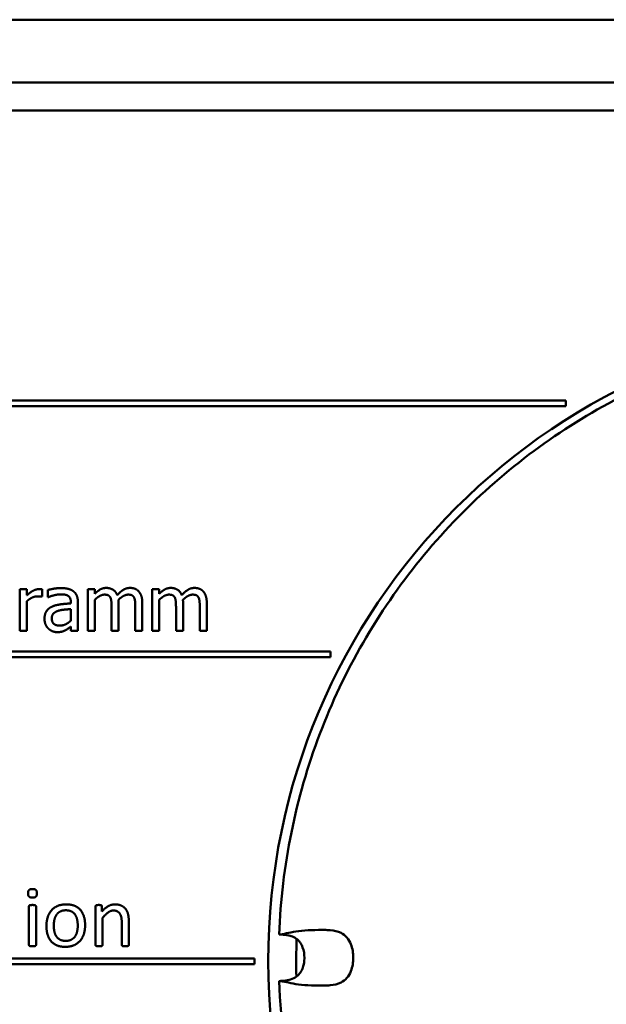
# Model space of a CAD drawing. Extents: x -118729 to -53705, y 33529 to 45095.
# Tile 40 of 83: x -62527 to -62510, y 35908 to 35936. Entities that reach past the tile are written whole.
import ezdxf

# ---------------------------------------------------------------- set-up
doc = ezdxf.new("R2010")
doc.units = 0
doc.header["$LTSCALE"] = 10
doc.header["$MEASUREMENT"] = 0
doc.layers.add('Sichtbare Kanten(DIN)', color=7, linetype='CONTINUOUS', lineweight=50)

msp = doc.modelspace()

# ---------------------------------------------------------------- linework, layer by layer
at = {"layer": 'Sichtbare Kanten(DIN)'}
for p, q in [((-62542.658, 35936.253), (-62323.458, 35936.253)), ((-62462.158, 35934.453), (-62540.278, 35934.453)), ((-62540.278, 35933.653), (-62462.158, 35933.653)), ((-62511.09, 35925.333), (-62541.478, 35925.333)), ((-62511.09, 35925.173), (-62511.09, 35925.333)), ((-62541.478, 35925.173), (-62511.09, 35925.173)), ((-62526.74, 35919.924), (-62526.74, 35918.724)), ((-62526.538, 35919.924), (-62526.74, 35919.924)), ((-62526.538, 35919.746), (-62526.538, 35919.924)), ((-62526.103, 35919.708), (-62526.103, 35919.918)), ((-62524.791, 35919.924), (-62524.791, 35918.724)), ((-62524.589, 35919.924), (-62524.791, 35919.924)), ((-62524.589, 35919.792), (-62524.589, 35919.924)), ((-62522.944, 35919.924), (-62522.944, 35918.724)), ((-62522.741, 35919.924), (-62522.944, 35919.924)), ((-62522.741, 35919.792), (-62522.741, 35919.924)), ((-62526.114, 35919.708), (-62526.103, 35919.708)), ((-62525.935, 35919.899), (-62525.935, 35919.692)), ((-62525.935, 35919.692), (-62525.923, 35919.692)), ((-62524.589, 35918.724), (-62524.589, 35919.621)), ((-62522.741, 35918.724), (-62522.741, 35919.621)), ((-62526.538, 35918.724), (-62526.538, 35919.576)), ((-62525.277, 35919.552), (-62525.277, 35919.513)), ((-62525.277, 35919.353), (-62525.277, 35919.019)), ((-62525.075, 35918.724), (-62525.075, 35919.545)), ((-62524.111, 35919.419), (-62524.111, 35918.724)), ((-62523.908, 35918.724), (-62523.908, 35919.515)), ((-62523.43, 35919.419), (-62523.43, 35918.724)), ((-62523.228, 35918.724), (-62523.228, 35919.515)), ((-62522.263, 35919.419), (-62522.263, 35918.724)), ((-62522.061, 35918.724), (-62522.061, 35919.515)), ((-62521.582, 35919.419), (-62521.582, 35918.724)), ((-62521.38, 35918.724), (-62521.38, 35919.515)), ((-62525.277, 35918.851), (-62525.277, 35918.724)), ((-62526.74, 35918.724), (-62526.538, 35918.724)), ((-62525.277, 35918.724), (-62525.075, 35918.724)), ((-62524.791, 35918.724), (-62524.589, 35918.724)), ((-62524.111, 35918.724), (-62523.908, 35918.724)), ((-62523.43, 35918.724), (-62523.228, 35918.724)), ((-62522.944, 35918.724), (-62522.741, 35918.724)), ((-62522.263, 35918.724), (-62522.061, 35918.724)), ((-62521.582, 35918.724), (-62521.38, 35918.724)), ((-62517.832, 35918.133), (-62541.478, 35918.133)), ((-62541.478, 35917.973), (-62517.832, 35917.973)), ((-62517.832, 35917.973), (-62517.832, 35918.133)), ((-62526.477, 35910.829), (-62526.477, 35909.72)), ((-62526.275, 35909.72), (-62526.275, 35910.829)), ((-62524.57, 35910.829), (-62524.57, 35909.72)), ((-62524.386, 35910.681), (-62524.386, 35910.829)), ((-62524.367, 35909.72), (-62524.367, 35910.495)), ((-62523.818, 35910.37), (-62523.818, 35909.72)), ((-62523.616, 35909.72), (-62523.616, 35910.396)), ((-62520.018, 35909.333), (-62541.478, 35909.333)), ((-62520.018, 35909.173), (-62520.018, 35909.333)), ((-62541.478, 35909.173), (-62520.018, 35909.173))]:
    msp.add_line(p, q, dxfattribs=at)
msp.add_circle((-62501.218, 35909.253), 18.4, dxfattribs=at)
msp.add_arc((-62501.218, 35909.253), 17.6, 177.9181, 181.4418, dxfattribs=at)
for points, knots in [([(-62519.306, 35910.02), (-62519.233, 35911.975), (-62518.835, 35913.944), (-62517.46, 35917.569), (-62516.476, 35919.276), (-62514.052, 35922.259), (-62512.581, 35923.572), (-62509.341, 35925.641), (-62507.532, 35926.424), (-62504.434, 35927.21), (-62503.158, 35927.393), (-62501.885, 35927.44)], [0, 0, 0, 0, 0.733686, 0.733686, 1.454117, 1.454117, 2.175025, 2.175025, 2.895916, 2.895916, 3.373623, 3.373623, 3.373623, 3.373623]), ([(-62518.067, 35910.152), (-62518.363, 35910.15), (-62518.617, 35910.14), (-62519.025, 35910.077), (-62519.187, 35910.026), (-62519.304, 35910.02)], [-1.486989, -1.486989, -1.486989, -1.486989, -0.734513, -0.734513, -0.021321, -0.021321, -0.021321, -0.021321]), ([(-62517.846, 35910.142), (-62517.87, 35910.144), (-62517.901, 35910.146), (-62517.953, 35910.149), (-62517.978, 35910.15), (-62518.024, 35910.151), (-62518.037, 35910.152), (-62518.057, 35910.152), (-62518.063, 35910.152), (-62518.067, 35910.152)], [0, 0, 0, 0, 0.01011591, 0.01011591, 0.01770111, 0.01770111, 0.02537527, 0.02537527, 0.03523514, 0.03523514, 0.03523514, 0.03523514]), ([(-62517.183, 35909.353), (-62517.183, 35909.484), (-62517.204, 35909.62), (-62517.279, 35909.811), (-62517.316, 35909.877), (-62517.413, 35909.99), (-62517.469, 35910.033), (-62517.628, 35910.112), (-62517.734, 35910.132), (-62517.846, 35910.142)], [0.000001, 0.000001, 0.000001, 0.000001, 0.0489155, 0.0489155, 0.077861, 0.077861, 0.1064373, 0.1064373, 0.1489417, 0.1489417, 0.1489417, 0.1489417]), ([(-62518.582, 35909.353), (-62518.582, 35909.454), (-62518.598, 35909.556), (-62518.649, 35909.692), (-62518.669, 35909.731), (-62518.711, 35909.796), (-62518.731, 35909.822), (-62518.793, 35909.885), (-62518.839, 35909.918), (-62518.934, 35909.965), (-62518.983, 35909.981), (-62519.099, 35910.006), (-62519.166, 35910.012), (-62519.257, 35910.018), (-62519.281, 35910.019), (-62519.305, 35910.02)], [0, 0, 0, 0, 0.0377248, 0.0377248, 0.0542094, 0.0542094, 0.0664939, 0.0664939, 0.0871695, 0.0871695, 0.1063255, 0.1063255, 0.1314432, 0.1314432, 0.1405522, 0.1405522, 0.1405522, 0.1405522]), ([(-62519.305, 35908.686), (-62519.18, 35908.691), (-62519.05, 35908.699), (-62518.875, 35908.767), (-62518.821, 35908.799), (-62518.736, 35908.876), (-62518.703, 35908.919), (-62518.649, 35909.012), (-62518.629, 35909.064), (-62518.595, 35909.185), (-62518.584, 35909.256), (-62518.582, 35909.336), (-62518.582, 35909.345), (-62518.582, 35909.353)], [0, 0, 0, 0, 0.0471645, 0.0471645, 0.0702385, 0.0702385, 0.0900848, 0.0900848, 0.1105224, 0.1105224, 0.1372012, 0.1372012, 0.1404329, 0.1404329, 0.1404329, 0.1404329]), ([(-62517.183, 35909.353), (-62517.183, 35909.223), (-62517.204, 35909.087), (-62517.279, 35908.896), (-62517.316, 35908.829), (-62517.413, 35908.717), (-62517.469, 35908.674), (-62517.628, 35908.594), (-62517.734, 35908.575), (-62517.846, 35908.565)], [-0.1638887, -0.1638887, -0.1638887, -0.1638887, -0.1100654, -0.1100654, -0.0782162, -0.0782162, -0.0467731, -0.0467731, -0.0000054, -0.0000054, -0.0000054, -0.0000054]), ([(-62502.042, 35891.272), (-62503.997, 35891.362), (-62505.961, 35891.777), (-62509.575, 35893.184), (-62511.274, 35894.182), (-62514.235, 35896.631), (-62515.535, 35898.114), (-62517.576, 35901.372), (-62518.344, 35903.188), (-62519.09, 35906.242), (-62519.261, 35907.465), (-62519.306, 35908.686)], [0, 0, 0, 0, 0.733686, 0.733686, 1.454117, 1.454117, 2.175025, 2.175025, 2.895916, 2.895916, 3.354117, 3.354117, 3.354117, 3.354117]), ([(-62518.067, 35908.554), (-62518.365, 35908.556), (-62518.62, 35908.567), (-62519.027, 35908.63), (-62519.188, 35908.68), (-62519.304, 35908.686)], [0.000001, 0.000001, 0.000001, 0.000001, 0.683845, 0.683845, 1.323538, 1.323538, 1.323538, 1.323538]), ([(-62517.846, 35908.565), (-62517.87, 35908.562), (-62517.901, 35908.56), (-62517.953, 35908.558), (-62517.978, 35908.556), (-62518.024, 35908.555), (-62518.037, 35908.554), (-62518.057, 35908.554), (-62518.063, 35908.554), (-62518.067, 35908.554)], [-0.04048984, -0.04048984, -0.04048984, -0.04048984, -0.02886532, -0.02886532, -0.02014893, -0.02014893, -0.0113303, -0.0113303, 0, 0, 0, 0])]:
    msp.add_open_spline(points, degree=3, knots=knots, dxfattribs=at)
for points, degree in [([(-62526.185, 35919.924), (-62526.263, 35919.924), (-62526.428, 35919.844), (-62526.538, 35919.746)], 2), ([(-62526.103, 35919.918), (-62526.123, 35919.922), (-62526.154, 35919.924), (-62526.185, 35919.924)], 2), ([(-62525.568, 35919.953), (-62525.67, 35919.953), (-62525.879, 35919.914), (-62525.935, 35919.899)], 2), ([(-62525.206, 35919.864), (-62525.274, 35919.914), (-62525.443, 35919.953), (-62525.568, 35919.953)], 2), ([(-62524.261, 35919.958), (-62524.354, 35919.958), (-62524.51, 35919.871), (-62524.589, 35919.792)], 2), ([(-62523.947, 35919.751), (-62523.99, 35919.861), (-62524.155, 35919.958), (-62524.261, 35919.958)], 2), ([(-62523.58, 35919.958), (-62523.681, 35919.958), (-62523.855, 35919.853), (-62523.947, 35919.751)], 2), ([(-62523.329, 35919.856), (-62523.375, 35919.91), (-62523.502, 35919.958), (-62523.58, 35919.958)], 2), ([(-62522.413, 35919.958), (-62522.507, 35919.958), (-62522.662, 35919.871), (-62522.741, 35919.792)], 2), ([(-62522.099, 35919.751), (-62522.142, 35919.861), (-62522.307, 35919.958), (-62522.413, 35919.958)], 2), ([(-62521.733, 35919.958), (-62521.834, 35919.958), (-62522.007, 35919.853), (-62522.099, 35919.751)], 2), ([(-62521.481, 35919.856), (-62521.528, 35919.91), (-62521.655, 35919.958), (-62521.733, 35919.958)], 2), ([(-62526.538, 35919.576), (-62526.465, 35919.646), (-62526.304, 35919.717), (-62526.223, 35919.717)], 2), ([(-62526.223, 35919.717), (-62526.188, 35919.717), (-62526.137, 35919.714), (-62526.114, 35919.708)], 2), ([(-62525.923, 35919.692), (-62525.829, 35919.733), (-62525.639, 35919.774), (-62525.569, 35919.774)], 2), ([(-62525.569, 35919.774), (-62525.51, 35919.774), (-62525.398, 35919.758), (-62525.359, 35919.734)], 2), ([(-62525.359, 35919.734), (-62525.32, 35919.709), (-62525.277, 35919.622), (-62525.277, 35919.552)], 2), ([(-62525.075, 35919.545), (-62525.075, 35919.657), (-62525.14, 35919.814), (-62525.206, 35919.864)], 2), ([(-62524.589, 35919.621), (-62524.522, 35919.685), (-62524.378, 35919.766), (-62524.313, 35919.766)], 2), ([(-62524.313, 35919.766), (-62524.244, 35919.766), (-62524.165, 35919.725), (-62524.144, 35919.682)], 2), ([(-62524.144, 35919.682), (-62524.123, 35919.643), (-62524.111, 35919.502), (-62524.111, 35919.419)], 2), ([(-62523.912, 35919.617), (-62523.837, 35919.69), (-62523.694, 35919.766), (-62523.632, 35919.766)], 2), ([(-62523.632, 35919.766), (-62523.563, 35919.766), (-62523.484, 35919.725), (-62523.464, 35919.682)], 2), ([(-62523.464, 35919.682), (-62523.443, 35919.643), (-62523.43, 35919.502), (-62523.43, 35919.419)], 2), ([(-62523.228, 35919.515), (-62523.228, 35919.638), (-62523.281, 35919.801), (-62523.329, 35919.856)], 2), ([(-62522.741, 35919.621), (-62522.674, 35919.685), (-62522.53, 35919.766), (-62522.465, 35919.766)], 2), ([(-62522.465, 35919.766), (-62522.396, 35919.766), (-62522.317, 35919.725), (-62522.297, 35919.682)], 2), ([(-62522.297, 35919.682), (-62522.276, 35919.643), (-62522.263, 35919.502), (-62522.263, 35919.419)], 2), ([(-62522.064, 35919.617), (-62521.989, 35919.69), (-62521.847, 35919.766), (-62521.784, 35919.766)], 2), ([(-62521.784, 35919.766), (-62521.716, 35919.766), (-62521.637, 35919.725), (-62521.616, 35919.682)], 2), ([(-62521.616, 35919.682), (-62521.595, 35919.643), (-62521.582, 35919.502), (-62521.582, 35919.419)], 2), ([(-62521.38, 35919.515), (-62521.38, 35919.638), (-62521.433, 35919.801), (-62521.481, 35919.856)], 2), ([(-62525.813, 35919.423), (-62525.927, 35919.372), (-62526.032, 35919.196), (-62526.032, 35919.071)], 2), ([(-62525.277, 35919.513), (-62525.437, 35919.504), (-62525.712, 35919.469), (-62525.813, 35919.423)], 2), ([(-62525.638, 35919.303), (-62525.569, 35919.324), (-62525.35, 35919.346), (-62525.277, 35919.353)], 2), ([(-62523.908, 35919.515), (-62523.908, 35919.548), (-62523.911, 35919.599), (-62523.912, 35919.617)], 2), ([(-62522.061, 35919.515), (-62522.061, 35919.548), (-62522.063, 35919.599), (-62522.064, 35919.617)], 2), ([(-62526.032, 35919.071), (-62526.032, 35918.991), (-62525.974, 35918.846), (-62525.926, 35918.796)], 2), ([(-62525.823, 35919.086), (-62525.823, 35919.176), (-62525.718, 35919.279), (-62525.638, 35919.303)], 2), ([(-62525.595, 35918.877), (-62525.707, 35918.877), (-62525.823, 35918.982), (-62525.823, 35919.086)], 2), ([(-62525.926, 35918.796), (-62525.875, 35918.746), (-62525.742, 35918.69), (-62525.668, 35918.69)], 2), ([(-62525.277, 35919.019), (-62525.345, 35918.958), (-62525.5, 35918.877), (-62525.595, 35918.877)], 2), ([(-62525.424, 35918.748), (-62525.385, 35918.768), (-62525.302, 35918.833), (-62525.277, 35918.851)], 2), ([(-62525.668, 35918.69), (-62525.577, 35918.69), (-62525.477, 35918.72), (-62525.424, 35918.748)], 2), ([(-62526.375, 35911.323), (-62526.447, 35911.323), (-62526.502, 35911.272), (-62526.502, 35911.2)], 2), ([(-62526.502, 35911.2), (-62526.502, 35911.13), (-62526.449, 35911.079), (-62526.377, 35911.079)], 2), ([(-62526.377, 35911.079), (-62526.305, 35911.079), (-62526.251, 35911.13), (-62526.251, 35911.203)], 2), ([(-62526.251, 35911.203), (-62526.251, 35911.272), (-62526.303, 35911.323), (-62526.375, 35911.323)], 2), ([(-62525.411, 35910.884), (-62525.552, 35910.884), (-62525.764, 35910.792), (-62525.905, 35910.627), (-62525.976, 35910.4), (-62525.976, 35910.265)], 2), ([(-62524.868, 35910.286), (-62524.868, 35910.426), (-62524.936, 35910.648), (-62525.071, 35910.803), (-62525.274, 35910.884), (-62525.411, 35910.884)], 2), ([(-62524.012, 35910.884), (-62524.107, 35910.884), (-62524.293, 35910.786), (-62524.386, 35910.681)], 2), ([(-62523.616, 35910.396), (-62523.616, 35910.515), (-62523.656, 35910.683), (-62523.749, 35910.809), (-62523.901, 35910.884), (-62524.012, 35910.884)], 2), ([(-62526.377, 35910.866), (-62526.407, 35910.866), (-62526.446, 35910.862), (-62526.468, 35910.851), (-62526.477, 35910.836), (-62526.477, 35910.829)], 2), ([(-62526.275, 35910.829), (-62526.275, 35910.836), (-62526.285, 35910.851), (-62526.306, 35910.862), (-62526.345, 35910.866), (-62526.377, 35910.866)], 2), ([(-62525.765, 35910.279), (-62525.765, 35910.373), (-62525.725, 35910.533), (-62525.641, 35910.65), (-62525.51, 35910.714), (-62525.418, 35910.714)], 2), ([(-62525.418, 35910.714), (-62525.321, 35910.714), (-62525.19, 35910.644), (-62525.112, 35910.524), (-62525.079, 35910.363), (-62525.079, 35910.273)], 2), ([(-62524.478, 35910.866), (-62524.505, 35910.866), (-62524.539, 35910.863), (-62524.562, 35910.851), (-62524.57, 35910.838), (-62524.57, 35910.829)], 2), ([(-62524.386, 35910.829), (-62524.386, 35910.838), (-62524.395, 35910.851), (-62524.415, 35910.863), (-62524.451, 35910.866), (-62524.478, 35910.866)], 2), ([(-62524.367, 35910.495), (-62524.283, 35910.6), (-62524.131, 35910.708), (-62524.054, 35910.708)], 2), ([(-62524.054, 35910.708), (-62523.994, 35910.708), (-62523.904, 35910.663), (-62523.848, 35910.581), (-62523.818, 35910.465), (-62523.818, 35910.37)], 2), ([(-62525.976, 35910.265), (-62525.976, 35910.124), (-62525.91, 35909.902), (-62525.774, 35909.747), (-62525.572, 35909.666), (-62525.435, 35909.666)], 2), ([(-62525.424, 35909.837), (-62525.522, 35909.837), (-62525.654, 35909.908), (-62525.732, 35910.026), (-62525.765, 35910.187), (-62525.765, 35910.279)], 2), ([(-62525.435, 35909.666), (-62525.294, 35909.666), (-62525.082, 35909.759), (-62524.939, 35909.923), (-62524.868, 35910.151), (-62524.868, 35910.286)], 2), ([(-62525.079, 35910.273), (-62525.079, 35910.177), (-62525.118, 35910.017), (-62525.203, 35909.902), (-62525.334, 35909.837), (-62525.424, 35909.837)], 2), ([(-62519.305, 35910.02), (-62519.305, 35910.02), (-62519.306, 35910.02), (-62519.306, 35910.02)], 3), ([(-62519.305, 35910.02), (-62519.305, 35910.02), (-62519.305, 35910.02), (-62519.304, 35910.02)], 3), ([(-62526.477, 35909.72), (-62526.477, 35909.711), (-62526.468, 35909.697), (-62526.446, 35909.687), (-62526.407, 35909.682), (-62526.377, 35909.682)], 2), ([(-62526.377, 35909.682), (-62526.345, 35909.682), (-62526.306, 35909.687), (-62526.285, 35909.697), (-62526.275, 35909.711), (-62526.275, 35909.72)], 2), ([(-62524.57, 35909.72), (-62524.57, 35909.711), (-62524.56, 35909.697), (-62524.538, 35909.687), (-62524.499, 35909.682), (-62524.469, 35909.682)], 2), ([(-62524.469, 35909.682), (-62524.437, 35909.682), (-62524.398, 35909.687), (-62524.377, 35909.697), (-62524.367, 35909.711), (-62524.367, 35909.72)], 2), ([(-62523.818, 35909.72), (-62523.818, 35909.711), (-62523.808, 35909.697), (-62523.787, 35909.687), (-62523.748, 35909.682), (-62523.716, 35909.682)], 2), ([(-62523.716, 35909.682), (-62523.686, 35909.682), (-62523.647, 35909.687), (-62523.626, 35909.697), (-62523.616, 35909.711), (-62523.616, 35909.72)], 2), ([(-62519.306, 35908.686), (-62519.306, 35908.686), (-62519.305, 35908.686), (-62519.305, 35908.686)], 3), ([(-62519.304, 35908.686), (-62519.305, 35908.686), (-62519.305, 35908.686), (-62519.305, 35908.686)], 3)]:
    msp.add_open_spline(points, degree=degree, dxfattribs=at)

doc.saveas('drawing.dxf')
